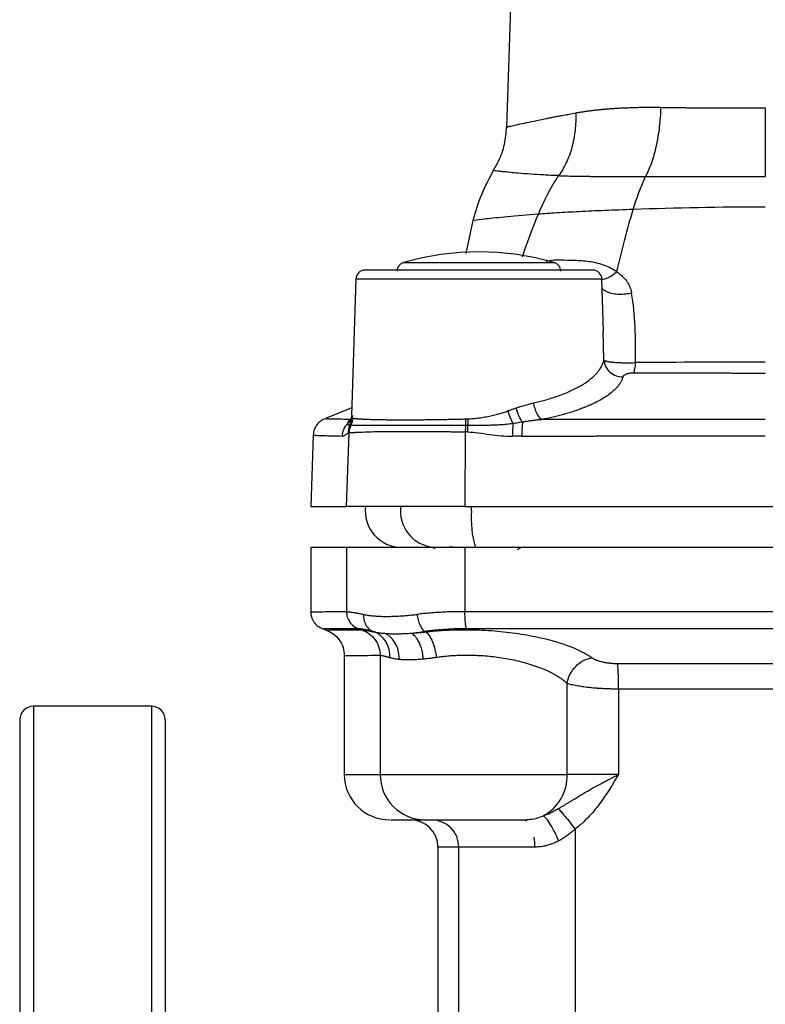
# Model space of a CAD drawing. Header units: millimetres. Extents: x 423 to 1697, y -6 to 958.
# Tile 18 of 54: x 762 to 844, y 438 to 546. Entities that reach past the tile are written whole.
import ezdxf

# ---------------------------------------------------------------- set-up
doc = ezdxf.new("R2010")
doc.units = ezdxf.units.MM

msp = doc.modelspace()

# ---------------------------------------------------------------- linework, layer by layer
at = {"color": 7, "linetype": 'Continuous', "lineweight": 25}
for p, q in [((817.4, 575.5), (815.96, 534.21)), ((812.27, 523.92), (811.5, 520.3)), ((799.41, 517.49), (798.94, 502.48)), ((826.65, 511.76), (826.47, 517.49)), ((826.69, 508.56), (826.62, 511.76)), ((798.96, 503.29), (796.06, 502.12)), ((811.44, 500.67), (811.41, 492.46)), ((794.71, 500.29), (794.44, 492.46)), ((798.38, 492.46), (798.66, 500.57)), ((794.44, 492.46), (798.38, 492.46)), ((811.41, 492.46), (798.38, 492.46)), ((811.41, 492.46), (877.47, 492.46)), ((794.44, 487.96), (794.44, 480.87)), ((798.38, 487.96), (798.38, 480.88)), ((807.98, 487.97), (807.96, 487.97)), ((808.27, 487.96), (807.96, 487.78)), ((810.08, 487.99), (809.67, 487.96)), ((811.41, 487.96), (811.41, 480.87)), ((795.75, 478.99), (795.91, 478.94)), ((795.91, 478.94), (796.16, 478.85)), ((801.45, 478.64), (801.32, 478.69)), ((807.1, 478.65), (806.99, 478.69)), ((798.13, 476.04), (798.13, 462.96)), ((802.08, 476.04), (802.08, 462.96)), ((822.65, 462.96), (822.65, 472.98)), ((828.31, 472.35), (828.31, 462.96)), ((776.94, 470.46), (763.94, 470.46)), ((802.08, 462.96), (822.65, 462.96)), ((828.31, 462.96), (822.65, 462.96)), ((817.92, 457.96), (818.19, 457.99)), ((817.92, 457.96), (818.13, 457.86)), ((823.51, 456.94), (823.51, 397.87)), ((808.44, 454.96), (808.44, 430.98)), ((819.11, 454.96), (810.73, 454.96)), ((810.73, 422.37), (810.73, 454.96))]:
    msp.add_line(p, q, dxfattribs=at)
at = {"color": 8, "linetype": 'Continuous', "lineweight": 25}
for p, q in [((804.66, 519.3), (821.21, 519.3)), ((799.41, 517.49), (826.47, 517.49)), ((799.03, 502.48), (798.97, 502.24)), ((812.12, 491.96), (812.12, 492.46)), ((763.94, 470.46), (763.94, 285.46)), ((776.94, 470.46), (776.94, 291.76)), ((798.13, 462.96), (802.08, 462.96)), ((810.73, 454.96), (808.44, 454.96))]:
    msp.add_line(p, q, dxfattribs=at)
at = {"color": 7, "linetype": 'Continuous', "lineweight": 25}
for centre, radius, start, end in [((812.94, 490.46), 30, 73.9866, 106.0134), ((804.94, 518.34), 1, 106.0134, 180), ((820.94, 518.34), 1, 0, 73.9866), ((800.41, 517.46), 1, 90, 178.2), ((825.47, 517.46), 1, 1.8, 90), ((804.44, 491.96), 4, 172.8192, 270), ((822.83, 491.1), 10.74, 175.4123, 196.899), ((763.94, 468.96), 1.5, 90, 180), ((776.94, 468.96), 1.5, 0, 90), ((803.13, 462.96), 5, 180, 270), ((807.05, 462.93), 4.97, 179.6345, 269.6298), ((817.59, 462.83), 5.06, 298.6669, 1.5222), ((805.44, 454.96), 3, 0, 90), ((807.74, 454.97), 2.99, 359.7805, 89.7788)]:
    msp.add_arc(centre, radius, start, end, dxfattribs=at)
at = {"color": 8, "linetype": 'Continuous', "lineweight": 25}
msp.add_arc((808.29, 491.95), 3.99, 172.5974, 265.2716, dxfattribs=at)
for points, knots in [([(815.96, 534.21), (815.96, 534.21), (815.97, 534.21), (815.98, 534.22), (816.01, 534.22), (816.04, 534.23), (816.09, 534.24), (816.14, 534.25), (816.21, 534.27), (816.28, 534.28), (816.37, 534.3), (816.59, 534.35), (817.04, 534.45), (817.89, 534.64), (818.99, 534.87), (819.98, 535.07), (820.75, 535.23), (821.19, 535.32), (821.69, 535.42), (822.26, 535.52), (822.89, 535.64), (823.35, 535.72), (823.59, 535.77)], [0, 0, 0, 0, 0.025418, 0.050744, 0.075977, 0.101118, 0.126167, 0.151125, 0.175991, 0.200767, 0.225453, 0.250049, 0.372422, 0.500005, 0.621366, 0.749957, 0.783556, 0.820387, 0.860448, 0.903738, 0.950256, 1, 1, 1, 1]), ([(821.71, 528.86), (821.15, 528.88), (820.04, 528.93), (818.55, 529.03), (817.33, 529.12), (816.37, 529.21), (815.67, 529.28), (815.15, 529.34), (814.78, 529.39), (814.61, 529.41), (814.49, 529.42), (814.54, 529.42), (814.54, 529.42)], [0, 0, 0, 0, 0.124984, 0.250006, 0.394252, 0.499984, 0.607986, 0.711889, 0.811784, 0.907779, 0.999992, 1, 1, 1, 1]), ([(819.48, 524.62), (818.28, 524.52), (815.85, 524.32), (813.58, 524.08), (812.34, 523.93), (812.4, 523.93), (812.42, 523.94)], [0, 0, 0, 0, 0.274695, 0.554618, 0.837648, 1, 1, 1, 1]), ([(817.73, 519.94), (817.82, 520.2), (818.37, 521.83), (818.98, 523.35), (819.48, 524.62)], [0, 0, 0, 0, 0.1599785, 1, 1, 1, 1]), ([(828.1, 518.29), (827.63, 518.56), (826.92, 518.99), (825.85, 519.26), (824.77, 519.44), (823.45, 519.54), (821.93, 519.54), (820.91, 519.57), (820.39, 519.41), (820.33, 519.4)], [0, 0, 0, 0, 0.194648, 0.298261, 0.389703, 0.584711, 0.779733, 0.974752, 1, 1, 1, 1]), ([(826.47, 517.45), (826.57, 517.46), (826.81, 517.49), (827.37, 517.71), (827.81, 518.06), (828.1, 518.29)], [0, 0, 0, 0, 0.195692, 0.471721, 1, 1, 1, 1]), ([(829.74, 515.94), (829.53, 515.89), (829.08, 515.8), (828.38, 515.77), (827.68, 515.84), (827.07, 516.04), (826.66, 516.25), (826.53, 516.42), (826.5, 516.45)], [0, 0, 0, 0, 0.166615, 0.348629, 0.542581, 0.743104, 0.943628, 1, 1, 1, 1]), ([(798.81, 502.03), (798.15, 502.04), (796.83, 502.06), (795.99, 502.08), (796.06, 502.08), (796.08, 502.08)], [0, 0, 0, 0, 0.400162, 0.800375, 1, 1, 1, 1]), ([(798.54, 501.59), (798.64, 501.68), (798.77, 501.81), (798.86, 501.97), (798.89, 502.02)], [0, 0, 0, 0, 0.695462, 1, 1, 1, 1]), ([(794.73, 500.29), (794.73, 500.29), (794.72, 500.29), (794.9, 500.29), (795.31, 500.27), (795.93, 500.25), (796.75, 500.23), (797.51, 500.21), (797.91, 500.2)], [0, 0, 0, 0, 0.08007, 0.260333, 0.450245, 0.61983, 0.800973, 1, 1, 1, 1]), ([(794.46, 480.87), (794.46, 480.87), (794.46, 480.87), (794.74, 480.87), (795.42, 480.87), (796.56, 480.88), (797.76, 480.88), (798.38, 480.88)], [0, 0, 0, 0, 0.098153, 0.29358, 0.50903, 0.744504, 1, 1, 1, 1]), ([(799.69, 478.99), (798.78, 478.99), (796.95, 478.99), (795.81, 478.99), (795.89, 478.99), (795.92, 478.99)], [0, 0, 0, 0, 0.3999917, 0.7999992, 1, 1, 1, 1]), ([(796.16, 478.85), (796.16, 478.85), (796.16, 478.85), (796.46, 478.86), (797.16, 478.86), (798.31, 478.86), (799.49, 478.86), (800.1, 478.86)], [0, 0, 0, 0, 0.101902, 0.301532, 0.51774, 0.750554, 1, 1, 1, 1]), ([(802.08, 476.04), (801.16, 476.03), (799.32, 476.03), (798.17, 476.03), (798.26, 476.03), (798.29, 476.03)], [0, 0, 0, 0, 0.4003879, 0.8005795, 1, 1, 1, 1]), ([(818.19, 457.99), (818.45, 458.01), (819.07, 458.04), (819.67, 458.26), (820.01, 458.39)], [0, 0, 0, 0, 0.429218, 1, 1, 1, 1])]:
    msp.add_open_spline(points, degree=3, knots=knots, dxfattribs=at)
at = {"color": 7, "linetype": 'Continuous', "lineweight": 25}
for points, knots in [([(823.59, 535.77), (823.61, 535.14), (823.59, 534.49), (823.45, 533.23), (823.33, 532.6), (823.01, 531.4), (822.8, 530.83), (822.31, 529.78), (822.02, 529.29), (821.71, 528.86)], [0, 0, 0, 0, 0.25, 0.25, 0.5, 0.5, 0.75, 0.75, 1, 1, 1, 1]), ([(823.59, 535.77), (823.7, 535.79), (823.94, 535.83), (824.3, 535.89), (824.67, 535.94), (825.05, 535.99), (825.44, 536.04), (825.83, 536.09), (826.23, 536.13), (826.64, 536.17), (827.06, 536.21), (827.49, 536.24), (828.04, 536.28), (828.72, 536.32), (829.53, 536.35), (830.37, 536.38), (831.21, 536.39), (832.06, 536.39), (832.64, 536.38), (832.93, 536.38)], [0, 0, 0, 0, 0.044755, 0.089657, 0.134708, 0.179909, 0.225263, 0.270771, 0.316436, 0.36226, 0.408244, 0.454391, 0.500702, 0.584814, 0.668553, 0.75193, 0.834955, 0.917641, 1, 1, 1, 1]), ([(832.93, 536.38), (832.91, 535.67), (832.86, 534.94), (832.7, 533.5), (832.58, 532.79), (832.29, 531.45), (832.11, 530.83), (831.71, 529.69), (831.49, 529.19), (831.25, 528.76)], [0, 0, 0, 0, 0.25, 0.25, 0.5, 0.5, 0.75, 0.75, 1, 1, 1, 1]), ([(832.93, 536.38), (833.09, 536.38), (833.4, 536.37), (833.88, 536.37), (834.35, 536.36), (834.82, 536.35), (835.3, 536.35), (835.77, 536.34), (836.24, 536.34), (836.7, 536.33), (837.17, 536.33), (837.63, 536.33), (838.09, 536.32), (838.63, 536.32), (839.25, 536.32), (839.98, 536.31), (840.77, 536.31), (841.61, 536.31), (842.51, 536.31), (843.45, 536.31), (844.1, 536.31), (844.44, 536.31)], [0, 0, 0, 0, 0.043662, 0.086957, 0.129884, 0.172445, 0.214638, 0.256464, 0.297923, 0.339015, 0.37974, 0.420097, 0.460087, 0.499711, 0.558246, 0.621094, 0.688252, 0.759722, 0.835504, 0.915596, 1, 1, 1, 1]), ([(844.44, 536.31), (844.44, 535.6), (844.44, 534.88), (844.44, 533.47), (844.44, 532.77), (844.44, 531.45), (844.44, 530.83), (844.44, 529.7), (844.44, 529.2), (844.44, 528.76)], [0, 0, 0, 0, 0.25, 0.25, 0.5, 0.5, 0.75, 0.75, 1, 1, 1, 1]), ([(815.96, 534.21), (815.9, 533.57), (815.78, 532.28), (815.25, 530.65), (814.7, 529.77), (814.5, 529.44)], [0, 0, 0, 0, 0.382609, 0.772636, 1, 1, 1, 1]), ([(814.56, 529.45), (814.08, 528.57), (813.11, 526.81), (812.55, 524.88), (812.27, 523.92)], [0, 0, 0, 0, 0.50001, 1, 1, 1, 1]), ([(821.71, 528.86), (821.8, 528.85), (821.99, 528.85), (822.29, 528.84), (822.6, 528.83), (822.94, 528.82), (823.3, 528.81), (823.68, 528.8), (824.09, 528.8), (824.52, 528.79), (824.98, 528.79), (825.46, 528.78), (826, 528.78), (826.6, 528.77), (827.27, 528.77), (827.98, 528.77), (828.74, 528.76), (829.53, 528.76), (830.37, 528.76), (830.96, 528.76), (831.25, 528.76)], [0, 0, 0, 0, 0.037519, 0.076615, 0.117294, 0.15956, 0.203419, 0.248872, 0.295922, 0.344565, 0.394799, 0.446616, 0.500006, 0.564233, 0.630929, 0.700061, 0.771589, 0.845462, 0.921623, 1, 1, 1, 1]), ([(831.25, 528.76), (831.43, 528.76), (831.78, 528.76), (832.31, 528.76), (832.84, 528.76), (833.36, 528.76), (833.87, 528.76), (834.38, 528.76), (834.88, 528.76), (835.37, 528.76), (835.85, 528.76), (836.33, 528.76), (836.79, 528.76), (837.25, 528.76), (837.94, 528.76), (838.86, 528.76), (840, 528.76), (841.13, 528.76), (842.25, 528.76), (843.35, 528.76), (844.08, 528.76), (844.44, 528.76)], [0, 0, 0, 0, 0.042863, 0.085, 0.12641, 0.16709, 0.207038, 0.246252, 0.28473, 0.322471, 0.359472, 0.395732, 0.431249, 0.466021, 0.500048, 0.58685, 0.672277, 0.756315, 0.838953, 0.920184, 1, 1, 1, 1]), ([(812.94, 518.46), (809.61, 518.46), (806.43, 518.46), (801.73, 518.46), (800.41, 518.46), (800.41, 518.46)], [0, 0, 0, 0, 0.5, 0.5, 1, 1, 1, 1]), ([(825.47, 518.46), (825.47, 518.46), (824.15, 518.46), (819.45, 518.46), (816.26, 518.46), (812.94, 518.46)], [0, 0, 0, 0, 0.5, 0.5, 1, 1, 1, 1]), ([(828.1, 518.29), (828.16, 518.24), (828.29, 518.16), (828.47, 518.02), (828.65, 517.86), (828.83, 517.68), (829, 517.49), (829.14, 517.32), (829.25, 517.16), (829.34, 517.01), (829.45, 516.82), (829.56, 516.58), (829.67, 516.28), (829.72, 516.06), (829.74, 515.94)], [0, 0, 0, 0, 0.0742351, 0.1520721, 0.2335295, 0.3186345, 0.4074316, 0.4999601, 0.5439179, 0.6034043, 0.6785491, 0.7695406, 0.876596, 1, 1, 1, 1]), ([(830.15, 508.29), (830.17, 509.63), (830.17, 510.95), (830.06, 513.51), (829.95, 514.75), (829.74, 515.94)], [0, 0, 0, 0, 0.5, 0.5, 1, 1, 1, 1]), ([(818.93, 503.85), (819.04, 503.87), (819.25, 503.92), (819.57, 504), (819.89, 504.08), (820.2, 504.16), (820.51, 504.25), (820.82, 504.34), (821.12, 504.44), (821.42, 504.54), (821.71, 504.64), (822.35, 504.87), (823.3, 505.28), (824.38, 505.86), (825.3, 506.51), (825.86, 507.05), (826.23, 507.52), (826.43, 507.84), (826.57, 508.15), (826.65, 508.37), (826.68, 508.51), (826.69, 508.56)], [0, 0, 0, 0, 0.0241, 0.048398, 0.072895, 0.097593, 0.122493, 0.147596, 0.172904, 0.198418, 0.224139, 0.250068, 0.370616, 0.500001, 0.615839, 0.749955, 0.803891, 0.874971, 0.928501, 0.970173, 1, 1, 1, 1]), ([(826.69, 508.56), (826.71, 508.34), (826.76, 508.1), (826.98, 507.64), (827.15, 507.42), (827.55, 507.07), (827.8, 506.93), (828.29, 506.76), (828.55, 506.72), (828.78, 506.73)], [0, 0, 0, 0, 0.25, 0.25, 0.5, 0.5, 0.75, 0.75, 1, 1, 1, 1]), ([(826.69, 508.56), (826.7, 508.55), (826.71, 508.54), (826.75, 508.52), (826.79, 508.5), (826.84, 508.48), (826.9, 508.46), (826.97, 508.44), (827.04, 508.43), (827.12, 508.41), (827.21, 508.39), (827.3, 508.38), (827.4, 508.37), (827.5, 508.35), (827.6, 508.34), (827.71, 508.33), (827.95, 508.31), (828.34, 508.28), (828.83, 508.27), (829.23, 508.27), (829.54, 508.27), (829.85, 508.27), (830.05, 508.28), (830.15, 508.29)], [0, 0, 0, 0, 0.037724, 0.074794, 0.111222, 0.147016, 0.18218, 0.216721, 0.250647, 0.283961, 0.316666, 0.34876, 0.380251, 0.411144, 0.441447, 0.471154, 0.500255, 0.631716, 0.749929, 0.814869, 0.878206, 0.939921, 1, 1, 1, 1]), ([(830.15, 508.29), (830.13, 508.01), (830.1, 507.77), (830.02, 507.39), (829.98, 507.25), (829.94, 507.17)], [0, 0, 0, 0, 0.5, 0.5, 1, 1, 1, 1]), ([(828.78, 506.73), (828.79, 506.74), (828.79, 506.77), (828.82, 506.8), (828.84, 506.84), (828.89, 506.89), (828.98, 506.95), (829.11, 507.02), (829.27, 507.08), (829.44, 507.12), (829.59, 507.15), (829.7, 507.16), (829.82, 507.17), (829.9, 507.17), (829.94, 507.17)], [0, 0, 0, 0, 0.0639447, 0.1268, 0.1888416, 0.2503508, 0.3773642, 0.4998448, 0.6289278, 0.7496419, 0.812795, 0.8747768, 0.9381675, 1, 1, 1, 1]), ([(829.94, 507.17), (830.26, 507.17), (830.89, 507.17), (831.83, 507.17), (832.77, 507.16), (833.69, 507.16), (834.59, 507.16), (835.49, 507.15), (836.37, 507.15), (837.24, 507.15), (838.09, 507.15), (838.93, 507.15), (839.76, 507.15), (840.57, 507.14), (841.37, 507.14), (842.16, 507.14), (842.93, 507.14), (843.69, 507.14), (844.19, 507.14), (844.44, 507.14)], [0, 0, 0, 0, 0.066594, 0.132205, 0.196834, 0.260486, 0.323164, 0.384869, 0.445605, 0.505373, 0.564176, 0.622015, 0.678891, 0.734806, 0.789761, 0.843758, 0.896796, 0.948876, 1, 1, 1, 1]), ([(828.78, 506.73), (828.77, 506.68), (828.74, 506.59), (828.69, 506.44), (828.62, 506.29), (828.54, 506.14), (828.44, 505.98), (828.33, 505.83), (828.21, 505.66), (828.06, 505.5), (827.9, 505.33), (827.64, 505.09), (827.25, 504.77), (826.7, 504.4), (826.08, 504.04), (825.48, 503.74), (824.93, 503.5), (824.44, 503.3), (823.93, 503.11), (823.41, 502.93), (822.86, 502.75), (822.29, 502.59), (821.7, 502.43), (821.1, 502.28), (820.49, 502.14), (820.06, 502.06), (819.85, 502.01)], [0, 0, 0, 0, 0.025688, 0.052015, 0.078981, 0.106587, 0.134834, 0.163724, 0.193256, 0.223432, 0.254252, 0.285714, 0.358948, 0.430985, 0.501814, 0.571437, 0.615304, 0.658945, 0.702361, 0.745553, 0.788521, 0.831265, 0.873787, 0.91609, 0.958165, 1, 1, 1, 1]), ([(812.94, 502.2), (813.05, 502.21), (813.27, 502.24), (813.59, 502.3), (813.92, 502.36), (814.24, 502.43), (814.64, 502.52), (815.11, 502.64), (815.63, 502.79), (815.97, 502.91), (816.13, 502.97)], [0, 0, 0, 0, 0.099285, 0.19889, 0.298855, 0.399222, 0.500029, 0.671972, 0.838553, 1, 1, 1, 1]), ([(816.13, 502.97), (816.24, 503.01), (816.44, 503.09), (816.75, 503.2), (816.94, 503.26), (817.03, 503.29)], [0, 0, 0, 0, 0.3526568, 0.6859743, 1, 1, 1, 1]), ([(816.73, 501.57), (816.63, 501.74), (816.52, 501.96), (816.31, 502.45), (816.21, 502.72), (816.13, 502.97)], [0, 0, 0, 0, 0.5, 0.5, 1, 1, 1, 1]), ([(817.03, 503.29), (817.13, 503.33), (817.33, 503.4), (817.62, 503.49), (817.9, 503.58), (818.17, 503.65), (818.44, 503.73), (818.69, 503.79), (818.85, 503.83), (818.93, 503.85)], [0, 0, 0, 0, 0.156503, 0.308392, 0.455702, 0.598473, 0.736748, 0.870573, 1, 1, 1, 1]), ([(817.74, 501.74), (817.61, 501.9), (817.48, 502.13), (817.23, 502.68), (817.12, 503), (817.03, 503.29)], [0, 0, 0, 0, 0.5, 0.5, 1, 1, 1, 1]), ([(818.93, 503.85), (818.97, 503.65), (819.01, 503.45), (819.14, 503.06), (819.21, 502.87), (819.38, 502.53), (819.48, 502.38), (819.67, 502.15), (819.76, 502.07), (819.85, 502.01)], [0, 0, 0, 0, 0.25, 0.25, 0.5, 0.5, 0.75, 0.75, 1, 1, 1, 1]), ([(795.96, 502.08), (795.78, 501.99), (795.42, 501.8), (795.01, 501.34), (794.75, 500.78), (794.72, 500.37), (794.71, 500.17)], [0, 0, 0, 0, 0.244165, 0.5, 0.755835, 1, 1, 1, 1]), ([(798.54, 501.59), (798.54, 501.61), (798.55, 501.67), (798.58, 501.74), (798.61, 501.81), (798.65, 501.87), (798.7, 501.93), (798.75, 501.98), (798.79, 502.01), (798.81, 502.03)], [0, 0, 0, 0, 0.156253, 0.30805, 0.455385, 0.598255, 0.736652, 0.87057, 1, 1, 1, 1]), ([(798.93, 502.38), (798.91, 502.23), (798.88, 501.99), (798.89, 502.01), (798.89, 502.03)], [0, 0, 0, 0, 0.587662, 1, 1, 1, 1]), ([(798.97, 502.24), (798.98, 502.24), (798.99, 502.23), (799, 502.22), (799.01, 502.21)], [0, 0, 0, 0, 0.505148, 1, 1, 1, 1]), ([(799.01, 502.21), (799.01, 502.21), (799.03, 502.2), (799.05, 502.2), (799.06, 502.19)], [0, 0, 0, 0, 0.501157, 1, 1, 1, 1]), ([(799.06, 502.19), (799.08, 502.19), (799.11, 502.18), (799.18, 502.17), (799.25, 502.15), (799.34, 502.14), (799.43, 502.13), (799.54, 502.12), (799.66, 502.11), (799.79, 502.1), (799.93, 502.09), (800.09, 502.08), (800.26, 502.07), (800.55, 502.06), (800.99, 502.04), (801.65, 502.02), (802.38, 502.01), (803.08, 502), (803.72, 501.99), (804.28, 501.99), (804.87, 501.99), (805.47, 501.99), (806.09, 502), (806.73, 502), (807.38, 502.01), (808.04, 502.02), (808.72, 502.03), (809.4, 502.04), (810.08, 502.05), (810.78, 502.07), (811.24, 502.08), (811.47, 502.08)], [0, 0, 0, 0, 0.019545, 0.039322, 0.059332, 0.079574, 0.100048, 0.120755, 0.141695, 0.162867, 0.184272, 0.20591, 0.22778, 0.249883, 0.312629, 0.375196, 0.437587, 0.4998, 0.539188, 0.578424, 0.617508, 0.65644, 0.69522, 0.733848, 0.772324, 0.810649, 0.848822, 0.886844, 0.924714, 0.962432, 1, 1, 1, 1]), ([(811.7, 502.09), (811.81, 502.1), (812.01, 502.1), (812.32, 502.13), (812.63, 502.16), (812.83, 502.18), (812.94, 502.2)], [0, 0, 0, 0, 0.245984, 0.494557, 0.745853, 1, 1, 1, 1]), ([(817.74, 501.74), (817.57, 501.71), (817.24, 501.66), (816.9, 501.6), (816.73, 501.57)], [0, 0, 0, 0, 0.493657, 1, 1, 1, 1]), ([(817.74, 501.74), (817.71, 501.56), (817.69, 501.31), (817.67, 500.77), (817.66, 500.47), (817.66, 500.18)], [0, 0, 0, 0, 0.5, 0.5, 1, 1, 1, 1]), ([(819.85, 502.01), (819.71, 502), (819.43, 501.97), (819.01, 501.92), (818.59, 501.86), (818.16, 501.8), (817.88, 501.76), (817.74, 501.74)], [0, 0, 0, 0, 0.199963, 0.399991, 0.600031, 0.800044, 1, 1, 1, 1]), ([(797.91, 500.2), (797.92, 500.44), (797.98, 500.7), (798.19, 501.18), (798.35, 501.41), (798.54, 501.59)], [0, 0, 0, 0, 0.5, 0.5, 1, 1, 1, 1]), ([(798.74, 501.38), (798.72, 501.38), (798.69, 501.38), (798.64, 501.39), (798.61, 501.4), (798.58, 501.42), (798.56, 501.44), (798.55, 501.48), (798.54, 501.52), (798.54, 501.57), (798.54, 501.59)], [0, 0, 0, 0, 0.122457, 0.246073, 0.370562, 0.495705, 0.621381, 0.747458, 0.873748, 1, 1, 1, 1]), ([(798.66, 500.57), (798.68, 500.57), (798.72, 500.58), (798.79, 500.58), (798.87, 500.59), (798.96, 500.59), (799.06, 500.6), (799.16, 500.6), (799.26, 500.61), (799.38, 500.61), (799.49, 500.62), (799.62, 500.63), (799.75, 500.63), (799.88, 500.64), (800.01, 500.64), (800.48, 500.66), (801.38, 500.69), (802.97, 500.71), (804.8, 500.72), (806.36, 500.72), (807.48, 500.71), (808.09, 500.71), (808.72, 500.7), (809.37, 500.69), (810.04, 500.68), (810.74, 500.68), (811.21, 500.67), (811.44, 500.67)], [0, 0, 0, 0, 0.019741, 0.039194, 0.058358, 0.077233, 0.095818, 0.114114, 0.132121, 0.14984, 0.167272, 0.184416, 0.201274, 0.217847, 0.234133, 0.250135, 0.379156, 0.500003, 0.6249, 0.749872, 0.783662, 0.818095, 0.853174, 0.888903, 0.925284, 0.962319, 1, 1, 1, 1]), ([(798.79, 501.38), (798.78, 501.38), (798.76, 501.38), (798.75, 501.38), (798.74, 501.38)], [0, 0, 0, 0, 0.5002237, 1, 1, 1, 1]), ([(798.86, 501.38), (798.84, 501.38), (798.82, 501.38), (798.8, 501.38), (798.79, 501.38)], [0, 0, 0, 0, 0.500593, 1, 1, 1, 1]), ([(811.47, 501.37), (811.34, 501.37), (811.09, 501.37), (810.72, 501.37), (810.34, 501.36), (809.97, 501.36), (809.61, 501.36), (809.24, 501.36), (808.89, 501.36), (808.53, 501.36), (808.18, 501.36), (807.84, 501.36), (807.5, 501.36), (807.16, 501.36), (806.83, 501.36), (806.51, 501.35), (806.19, 501.35), (805.88, 501.35), (805.57, 501.35), (805.27, 501.35), (804.97, 501.35), (804.68, 501.35), (804.4, 501.35), (804.13, 501.35), (803.86, 501.35), (803.59, 501.35), (803.34, 501.35), (803.03, 501.35), (802.68, 501.35), (802.29, 501.35), (801.9, 501.35), (801.52, 501.35), (801.16, 501.35), (800.81, 501.35), (800.47, 501.35), (800.16, 501.35), (799.87, 501.35), (799.6, 501.36), (799.36, 501.36), (799.15, 501.36), (798.98, 501.37), (798.9, 501.37), (798.86, 501.38)], [0, 0, 0, 0, 0.020254, 0.040432, 0.060534, 0.080555, 0.100495, 0.120352, 0.140126, 0.159819, 0.179429, 0.198959, 0.218407, 0.237774, 0.257059, 0.276261, 0.295381, 0.314417, 0.333371, 0.352241, 0.371028, 0.389731, 0.408351, 0.426888, 0.445342, 0.463711, 0.481997, 0.500198, 0.530211, 0.561102, 0.592872, 0.62552, 0.659044, 0.693445, 0.728721, 0.764871, 0.801892, 0.839781, 0.878537, 0.918163, 0.958656, 1, 1, 1, 1]), ([(811.67, 500.66), (812.48, 500.62), (813.29, 500.49), (814.95, 500.27), (815.8, 500.18), (816.67, 500.18)], [0, 0, 0, 0, 0.5, 0.5, 1, 1, 1, 1]), ([(816.73, 501.57), (816.63, 501.56), (816.42, 501.53), (816.11, 501.49), (815.8, 501.46), (815.38, 501.43), (814.85, 501.4), (814.21, 501.38), (813.58, 501.37), (812.94, 501.37), (812.33, 501.37), (811.91, 501.37), (811.72, 501.37)], [0, 0, 0, 0, 0.061733, 0.124014, 0.186781, 0.249978, 0.37476, 0.500013, 0.634204, 0.749917, 0.880888, 1, 1, 1, 1]), ([(816.67, 500.18), (816.67, 500.43), (816.68, 500.7), (816.7, 501.18), (816.71, 501.4), (816.73, 501.57)], [0, 0, 0, 0, 0.5, 0.5, 1, 1, 1, 1]), ([(797.91, 500.2), (797.93, 500.2), (797.96, 500.2), (798.01, 500.21), (798.05, 500.22), (798.09, 500.24), (798.13, 500.27), (798.17, 500.29), (798.24, 500.33), (798.32, 500.39), (798.42, 500.46), (798.49, 500.51), (798.53, 500.53)], [0, 0, 0, 0, 0.08098, 0.158732, 0.233294, 0.304696, 0.37296, 0.438107, 0.500164, 0.67586, 0.842288, 1, 1, 1, 1]), ([(817.66, 500.18), (818.23, 500.18), (819.35, 500.19), (821.02, 500.19), (822.68, 500.2), (824.33, 500.2), (825.96, 500.21), (827.58, 500.21), (829.18, 500.21), (830.77, 500.22), (832.35, 500.22), (833.91, 500.22), (835.46, 500.22), (836.99, 500.23), (838.51, 500.23), (840.01, 500.23), (841.5, 500.23), (842.97, 500.23), (843.95, 500.23), (844.44, 500.23)], [0, 0, 0, 0, 0.063218, 0.125887, 0.188007, 0.249578, 0.310599, 0.371071, 0.430992, 0.490365, 0.549187, 0.607461, 0.665186, 0.722361, 0.778988, 0.835065, 0.890593, 0.945572, 1, 1, 1, 1]), ([(794.6, 487.96), (794.57, 487.96), (794.48, 487.96), (795.63, 487.96), (797.46, 487.96), (798.38, 487.96)], [0, 0, 0, 0, 0.2, 0.6, 1, 1, 1, 1]), ([(798.38, 487.96), (798.4, 487.96), (798.44, 487.96), (798.52, 487.96), (798.6, 487.96), (798.7, 487.96), (798.8, 487.96), (799, 487.96), (799.32, 487.96), (799.83, 487.96), (800.43, 487.96), (801.37, 487.96), (802.75, 487.96), (804.37, 487.96), (805.78, 487.96), (806.87, 487.96), (807.99, 487.96), (809, 487.96), (809.89, 487.96), (810.64, 487.96), (811.15, 487.96), (811.41, 487.96)], [0, 0, 0, 0, 0.019902, 0.039779, 0.059645, 0.079512, 0.099393, 0.119302, 0.181324, 0.243371, 0.3071, 0.370855, 0.500005, 0.629154, 0.692883, 0.756638, 0.81866, 0.880707, 0.920483, 0.960213, 1, 1, 1, 1]), ([(807.96, 487.97), (807.99, 487.98), (808.04, 487.98), (808.2, 487.98), (808.3, 487.98), (808.55, 487.98), (808.7, 487.98), (809.03, 487.99), (809.23, 487.99), (809.64, 487.99), (809.87, 487.99), (810.34, 487.99), (810.6, 487.99), (811.13, 487.99), (811.4, 487.99), (811.97, 487.98), (812.26, 487.98), (812.55, 487.98)], [0, 0, 0, 0, 0.125, 0.125, 0.25, 0.25, 0.375, 0.375, 0.5, 0.5, 0.625, 0.625, 0.75, 0.75, 0.875, 0.875, 1, 1, 1, 1]), ([(811.41, 487.96), (811.98, 487.96), (813.14, 487.96), (814.87, 487.96), (816.61, 487.96), (818.34, 487.96), (820.08, 487.96), (821.81, 487.96), (823.55, 487.96), (825.29, 487.96), (827.02, 487.96), (828.76, 487.96), (830.5, 487.96), (832.24, 487.96), (833.98, 487.96), (835.72, 487.96), (837.46, 487.96), (839.21, 487.96), (840.95, 487.96), (842.69, 487.96), (844.96, 487.96), (847.75, 487.96), (851.06, 487.96), (854.37, 487.96), (857.68, 487.96), (860.98, 487.96), (864.29, 487.96), (867.58, 487.96), (870.88, 487.96), (874.18, 487.96), (876.37, 487.96), (877.47, 487.96)], [0, 0, 0, 0, 0.026342, 0.052675, 0.079, 0.105319, 0.131632, 0.15794, 0.184245, 0.210548, 0.236848, 0.263149, 0.28945, 0.315752, 0.342057, 0.368366, 0.394679, 0.420999, 0.447325, 0.473658, 0.500001, 0.550043, 0.600056, 0.650049, 0.700027, 0.749998, 0.79997, 0.849949, 0.899942, 0.949957, 1, 1, 1, 1]), ([(817.17, 487.71), (817.25, 487.76), (817.4, 487.84), (817.54, 487.93), (817.6, 487.96)], [0, 0, 0, 0, 0.575372, 1, 1, 1, 1]), ([(794.44, 480.88), (794.45, 480.68), (794.49, 480.27), (794.78, 479.71), (795.21, 479.24), (795.58, 479.07), (795.77, 478.99)], [0, 0, 0, 0, 0.243989, 0.5, 0.756011, 1, 1, 1, 1]), ([(798.38, 480.88), (798.4, 480.88), (798.44, 480.88), (798.52, 480.87), (798.61, 480.86), (798.71, 480.85), (798.82, 480.84), (798.94, 480.82), (799.06, 480.8), (799.2, 480.78), (799.35, 480.75), (799.51, 480.73), (799.68, 480.69), (799.86, 480.66), (800.05, 480.62), (800.18, 480.59), (800.25, 480.58)], [0, 0, 0, 0, 0.070597, 0.141305, 0.212128, 0.283071, 0.354138, 0.425333, 0.49666, 0.568124, 0.639728, 0.711477, 0.783374, 0.855425, 0.927632, 1, 1, 1, 1]), ([(798.38, 480.88), (798.38, 480.68), (798.41, 480.48), (798.53, 480.09), (798.62, 479.89), (798.86, 479.55), (799.01, 479.4), (799.34, 479.15), (799.52, 479.06), (799.69, 478.99)], [0, 0, 0, 0, 0.25, 0.25, 0.5, 0.5, 0.75, 0.75, 1, 1, 1, 1]), ([(800.25, 480.58), (800.24, 480.38), (800.25, 480.18), (800.34, 479.78), (800.41, 479.58), (800.61, 479.24), (800.73, 479.09), (801.01, 478.84), (801.16, 478.75), (801.32, 478.69)], [0, 0, 0, 0, 0.25, 0.25, 0.5, 0.5, 0.75, 0.75, 1, 1, 1, 1]), ([(800.25, 480.58), (800.31, 480.56), (800.44, 480.54), (800.64, 480.5), (800.85, 480.47), (801.07, 480.44), (801.3, 480.42), (801.53, 480.4), (801.77, 480.38), (802.02, 480.37), (802.27, 480.36), (802.53, 480.35), (802.88, 480.35), (803.31, 480.36), (803.84, 480.38), (804.39, 480.41), (804.96, 480.45), (805.54, 480.51), (805.94, 480.55), (806.14, 480.58)], [0, 0, 0, 0, 0.045411, 0.090818, 0.136224, 0.181636, 0.227056, 0.27249, 0.317942, 0.363416, 0.408917, 0.454449, 0.500017, 0.583395, 0.666718, 0.750012, 0.833306, 0.916627, 1, 1, 1, 1]), ([(811.41, 480.87), (811.28, 480.87), (811.02, 480.87), (810.63, 480.87), (810.25, 480.86), (809.86, 480.85), (809.48, 480.84), (809.09, 480.82), (808.72, 480.8), (808.34, 480.78), (807.96, 480.75), (807.59, 480.72), (807.22, 480.69), (806.86, 480.66), (806.5, 480.62), (806.26, 480.59), (806.14, 480.58)], [0, 0, 0, 0, 0.070397, 0.14097, 0.211709, 0.282606, 0.353652, 0.424847, 0.496193, 0.567694, 0.639352, 0.71117, 0.78315, 0.855287, 0.927573, 1, 1, 1, 1]), ([(806.14, 480.58), (806.17, 480.38), (806.2, 480.18), (806.3, 479.78), (806.37, 479.59), (806.53, 479.24), (806.62, 479.09), (806.8, 478.85), (806.9, 478.75), (806.99, 478.69)], [0, 0, 0, 0, 0.25, 0.25, 0.5, 0.5, 0.75, 0.75, 1, 1, 1, 1]), ([(811.57, 478.99), (811.54, 479.05), (811.52, 479.15), (811.48, 479.39), (811.47, 479.55), (811.44, 479.89), (811.43, 480.09), (811.41, 480.48), (811.41, 480.68), (811.41, 480.87)], [0, 0, 0, 0, 0.25, 0.25, 0.5, 0.5, 0.75, 0.75, 1, 1, 1, 1]), ([(877.47, 480.87), (876.92, 480.87), (875.83, 480.87), (874.18, 480.87), (872.54, 480.87), (870.89, 480.87), (869.25, 480.87), (867.6, 480.87), (865.95, 480.87), (864.3, 480.87), (862.65, 480.87), (861, 480.87), (859.35, 480.87), (857.69, 480.87), (856.04, 480.87), (854.39, 480.87), (852.73, 480.87), (851.08, 480.87), (849.42, 480.87), (847.77, 480.87), (846.11, 480.87), (844.46, 480.87), (842.8, 480.87), (841.15, 480.87), (839.49, 480.87), (837.84, 480.87), (836.18, 480.87), (834.53, 480.87), (832.87, 480.87), (831.22, 480.87), (829.56, 480.87), (827.91, 480.87), (826.25, 480.87), (824.6, 480.87), (822.95, 480.87), (821.3, 480.87), (819.65, 480.87), (818, 480.87), (816.35, 480.87), (814.7, 480.87), (813.05, 480.87), (811.96, 480.87), (811.41, 480.87)], [0, 0, 0, 0, 0.024967, 0.049937, 0.074909, 0.099884, 0.124861, 0.14984, 0.174821, 0.199804, 0.224789, 0.249775, 0.274763, 0.299752, 0.324742, 0.349734, 0.374726, 0.39972, 0.424714, 0.44971, 0.474707, 0.499706, 0.524706, 0.549708, 0.574711, 0.599716, 0.624723, 0.649731, 0.674741, 0.699754, 0.724768, 0.749783, 0.7748, 0.799819, 0.824839, 0.84986, 0.874881, 0.899904, 0.924927, 0.949951, 0.974975, 1, 1, 1, 1]), ([(801.32, 478.69), (801.26, 478.71), (801.15, 478.73), (800.98, 478.77), (800.83, 478.81), (800.68, 478.84), (800.54, 478.87), (800.41, 478.89), (800.29, 478.92), (800.18, 478.94), (800.08, 478.95), (799.98, 478.97), (799.9, 478.98), (799.82, 478.99), (799.75, 478.99), (799.71, 478.99), (799.69, 478.99)], [0, 0, 0, 0, 0.072435, 0.144656, 0.216676, 0.288509, 0.360168, 0.431669, 0.503026, 0.574257, 0.645378, 0.716408, 0.787364, 0.858268, 0.929139, 1, 1, 1, 1]), ([(811.57, 478.99), (811.45, 478.99), (811.23, 478.99), (810.89, 478.98), (810.55, 478.98), (810.21, 478.97), (809.88, 478.95), (809.55, 478.94), (809.22, 478.92), (808.89, 478.89), (808.57, 478.87), (808.25, 478.84), (807.93, 478.81), (807.61, 478.77), (807.3, 478.73), (807.1, 478.71), (806.99, 478.69)], [0, 0, 0, 0, 0.070961, 0.141911, 0.212873, 0.283867, 0.354915, 0.426037, 0.497254, 0.568584, 0.640048, 0.711662, 0.783447, 0.85542, 0.927598, 1, 1, 1, 1]), ([(877.31, 478.99), (876.77, 478.99), (875.67, 478.99), (874.04, 478.99), (872.4, 478.99), (870.76, 478.99), (869.12, 478.99), (867.47, 478.99), (865.83, 478.99), (864.19, 478.99), (862.54, 478.99), (860.9, 478.99), (859.25, 478.99), (857.61, 478.99), (855.96, 478.99), (854.31, 478.99), (852.67, 478.99), (851.02, 478.99), (849.37, 478.99), (847.73, 478.99), (846.08, 478.99), (844.43, 478.99), (842.78, 478.99), (841.14, 478.99), (839.49, 478.99), (837.84, 478.99), (836.2, 478.99), (834.55, 478.99), (832.9, 478.99), (831.26, 478.99), (829.61, 478.99), (827.97, 478.99), (826.32, 478.99), (824.68, 478.99), (823.04, 478.99), (821.4, 478.99), (819.76, 478.99), (818.12, 478.99), (816.48, 478.99), (814.84, 478.99), (813.2, 478.99), (812.11, 478.99), (811.57, 478.99)], [0, 0, 0, 0, 0.025012, 0.050023, 0.075033, 0.100043, 0.125052, 0.15006, 0.175067, 0.200074, 0.22508, 0.250085, 0.27509, 0.300094, 0.325097, 0.3501, 0.375102, 0.400103, 0.425104, 0.450104, 0.475104, 0.500103, 0.525101, 0.5501, 0.575097, 0.600094, 0.625091, 0.650088, 0.675083, 0.700079, 0.725074, 0.750069, 0.775063, 0.800058, 0.825051, 0.850045, 0.875038, 0.900031, 0.925024, 0.950016, 0.975008, 1, 1, 1, 1]), ([(796.13, 478.86), (796.41, 478.73), (796.97, 478.48), (797.62, 477.79), (798.05, 476.95), (798.11, 476.33), (798.13, 476.03)], [0, 0, 0, 0, 0.2439894, 0.5, 0.7560106, 1, 1, 1, 1]), ([(800.1, 478.86), (800.12, 478.86), (800.16, 478.86), (800.24, 478.86), (800.32, 478.85), (800.41, 478.84), (800.51, 478.83), (800.61, 478.81), (800.73, 478.79), (800.86, 478.76), (800.99, 478.74), (801.14, 478.71), (801.29, 478.67), (801.4, 478.65), (801.45, 478.64)], [0, 0, 0, 0, 0.082852, 0.165726, 0.248644, 0.331627, 0.414694, 0.497866, 0.581159, 0.664591, 0.748176, 0.83193, 0.915867, 1, 1, 1, 1]), ([(800.1, 478.86), (800.37, 478.77), (800.64, 478.63), (801.13, 478.26), (801.35, 478.03), (801.72, 477.51), (801.86, 477.22), (802.04, 476.63), (802.08, 476.32), (802.08, 476.04)], [0, 0, 0, 0, 0.25, 0.25, 0.5, 0.5, 0.75, 0.75, 1, 1, 1, 1]), ([(803.14, 475.81), (803.15, 476.1), (803.13, 476.4), (802.99, 476.99), (802.88, 477.29), (802.57, 477.81), (802.37, 478.04), (801.94, 478.41), (801.69, 478.54), (801.45, 478.64)], [0, 0, 0, 0, 0.25, 0.25, 0.5, 0.5, 0.75, 0.75, 1, 1, 1, 1]), ([(801.45, 478.64), (801.5, 478.63), (801.58, 478.61), (801.72, 478.58), (801.87, 478.56), (802.03, 478.54), (802.19, 478.52), (802.36, 478.5), (802.48, 478.49), (802.54, 478.49)], [0, 0, 0, 0, 0.143001, 0.285831, 0.428564, 0.571274, 0.714035, 0.85692, 1, 1, 1, 1]), ([(802.54, 478.49), (802.61, 478.48), (802.75, 478.47), (802.97, 478.46), (803.19, 478.45), (803.43, 478.44), (803.66, 478.44), (803.91, 478.44), (804.16, 478.44), (804.41, 478.45), (804.67, 478.46), (804.94, 478.47), (805.21, 478.49), (805.39, 478.5), (805.49, 478.51)], [0, 0, 0, 0, 0.083458, 0.166918, 0.25037, 0.333808, 0.417226, 0.500617, 0.583973, 0.667288, 0.750555, 0.833768, 0.916919, 1, 1, 1, 1]), ([(804.17, 475.62), (804.17, 475.66), (804.17, 475.78), (804.16, 475.99), (804.13, 476.27), (804.07, 476.61), (803.95, 477.01), (803.74, 477.44), (803.47, 477.84), (803.16, 478.13), (802.9, 478.32), (802.7, 478.42), (802.58, 478.47), (802.54, 478.49)], [0, 0, 0, 0, 0.036587, 0.090836, 0.163639, 0.255879, 0.368104, 0.50008, 0.655633, 0.782858, 0.881777, 0.953644, 1, 1, 1, 1]), ([(805.49, 478.51), (805.57, 478.52), (805.74, 478.53), (806.01, 478.55), (806.28, 478.57), (806.55, 478.59), (806.82, 478.62), (807.01, 478.64), (807.1, 478.65)], [0, 0, 0, 0, 0.1666797, 0.3332456, 0.4997786, 0.6663602, 0.833073, 1, 1, 1, 1]), ([(806.81, 475.64), (806.81, 475.69), (806.81, 475.8), (806.79, 475.98), (806.76, 476.2), (806.72, 476.45), (806.66, 476.72), (806.55, 477.06), (806.39, 477.46), (806.17, 477.86), (805.94, 478.15), (805.75, 478.34), (805.6, 478.45), (805.52, 478.49), (805.49, 478.51)], [0, 0, 0, 0, 0.0381, 0.085386, 0.142233, 0.208989, 0.28591, 0.364237, 0.500122, 0.655625, 0.782825, 0.881743, 0.953625, 1, 1, 1, 1]), ([(807.1, 478.65), (807.2, 478.66), (807.41, 478.68), (807.72, 478.72), (808.03, 478.75), (808.34, 478.77), (808.66, 478.8), (808.98, 478.82), (809.31, 478.84), (809.96, 478.87), (810.96, 478.89), (812.3, 478.89), (813.65, 478.83), (815.44, 478.71), (817.63, 478.44), (819.65, 478.04), (821.13, 477.66), (822.17, 477.34), (823.12, 476.99), (823.83, 476.68), (824.35, 476.42), (824.72, 476.22), (825.06, 476.02), (825.26, 475.88), (825.37, 475.81)], [0, 0, 0, 0, 0.0156395, 0.0312713, 0.0468987, 0.062525, 0.0781537, 0.0937881, 0.1094315, 0.1250874, 0.1877258, 0.2501466, 0.3125176, 0.3751708, 0.5000195, 0.6248558, 0.6874167, 0.7498946, 0.8125783, 0.8749265, 0.9064907, 0.9378063, 0.9689511, 1, 1, 1, 1]), ([(807.1, 478.65), (807.23, 478.56), (807.36, 478.42), (807.61, 478.05), (807.73, 477.82), (807.94, 477.3), (808.03, 477.01), (808.17, 476.41), (808.22, 476.11), (808.25, 475.82)], [0, 0, 0, 0, 0.25, 0.25, 0.5, 0.5, 0.75, 0.75, 1, 1, 1, 1]), ([(803.14, 475.81), (803.09, 475.82), (803, 475.85), (802.87, 475.88), (802.75, 475.92), (802.63, 475.94), (802.53, 475.97), (802.43, 475.99), (802.34, 476.01), (802.26, 476.02), (802.19, 476.03), (802.13, 476.03), (802.1, 476.04), (802.08, 476.04)], [0, 0, 0, 0, 0.091988, 0.183721, 0.275213, 0.366477, 0.457524, 0.548368, 0.639023, 0.7295, 0.819813, 0.909975, 1, 1, 1, 1]), ([(804.17, 475.62), (804.1, 475.62), (803.98, 475.64), (803.8, 475.66), (803.62, 475.69), (803.46, 475.73), (803.29, 475.77), (803.19, 475.79), (803.14, 475.81)], [0, 0, 0, 0, 0.160708, 0.323771, 0.489212, 0.65705, 0.827307, 1, 1, 1, 1]), ([(808.25, 475.82), (808.16, 475.81), (807.99, 475.78), (807.74, 475.75), (807.5, 475.72), (807.27, 475.69), (807.04, 475.67), (806.89, 475.65), (806.81, 475.64)], [0, 0, 0, 0, 0.171958, 0.341781, 0.509482, 0.675076, 0.838577, 1, 1, 1, 1]), ([(822.65, 472.98), (822.59, 473.03), (822.49, 473.12), (822.32, 473.25), (822.14, 473.38), (821.96, 473.51), (821.78, 473.63), (821.59, 473.75), (821.39, 473.87), (821.19, 473.98), (820.99, 474.09), (820.79, 474.2), (820.58, 474.3), (820.37, 474.4), (819.7, 474.69), (818.5, 475.12), (816.66, 475.58), (814.8, 475.89), (813.35, 476.01), (812.34, 476.05), (811.73, 476.06), (811.14, 476.06), (810.54, 476.04), (809.95, 476.01), (809.37, 475.96), (808.8, 475.9), (808.43, 475.85), (808.25, 475.82)], [0, 0, 0, 0, 0.021011, 0.041725, 0.062142, 0.082264, 0.102091, 0.121623, 0.140861, 0.159806, 0.178459, 0.19682, 0.21489, 0.23267, 0.250162, 0.378584, 0.499922, 0.609775, 0.71728, 0.752329, 0.787422, 0.822579, 0.85782, 0.893163, 0.928629, 0.964235, 1, 1, 1, 1]), ([(822.65, 472.98), (822.69, 473.29), (822.79, 473.63), (823.11, 474.27), (823.33, 474.59), (823.84, 475.12), (824.14, 475.35), (824.76, 475.67), (825.07, 475.76), (825.37, 475.81)], [0, 0, 0, 0, 0.25, 0.25, 0.5, 0.5, 0.75, 0.75, 1, 1, 1, 1]), ([(825.37, 475.81), (825.39, 475.79), (825.45, 475.75), (825.54, 475.7), (825.63, 475.65), (825.74, 475.6), (825.91, 475.53), (826.16, 475.44), (826.52, 475.35), (826.9, 475.27), (827.27, 475.22), (827.61, 475.19), (827.9, 475.18), (828.09, 475.18), (828.19, 475.17)], [0, 0, 0, 0, 0.050356, 0.100401, 0.15028, 0.200136, 0.250111, 0.375964, 0.499996, 0.624958, 0.749915, 0.834173, 0.917181, 1, 1, 1, 1]), ([(806.81, 475.64), (806.73, 475.64), (806.56, 475.62), (806.32, 475.6), (806.07, 475.59), (805.84, 475.58), (805.61, 475.57), (805.38, 475.56), (805.16, 475.56), (804.95, 475.57), (804.74, 475.57), (804.54, 475.58), (804.35, 475.6), (804.23, 475.61), (804.17, 475.62)], [0, 0, 0, 0, 0.083743, 0.1673723, 0.2508994, 0.3343362, 0.4176945, 0.500986, 0.5842227, 0.6674164, 0.7505791, 0.8337227, 0.916859, 1, 1, 1, 1]), ([(828.19, 475.17), (828.73, 475.17), (829.81, 475.17), (831.43, 475.17), (833.06, 475.17), (834.68, 475.17), (836.31, 475.17), (837.93, 475.17), (839.56, 475.17), (841.19, 475.17), (842.81, 475.17), (844.44, 475.17), (846.06, 475.17), (847.69, 475.17), (849.32, 475.17), (850.94, 475.17), (852.57, 475.17), (854.19, 475.17), (855.82, 475.17), (857.44, 475.17), (859.07, 475.17), (860.15, 475.17), (860.69, 475.17)], [0, 0, 0, 0, 0.050006, 0.10001, 0.150014, 0.200016, 0.250017, 0.300018, 0.350017, 0.400016, 0.450015, 0.500013, 0.550011, 0.600009, 0.650006, 0.700004, 0.750002, 0.800001, 0.85, 0.899999, 0.949999, 1, 1, 1, 1]), ([(828.31, 472.35), (828.31, 472.65), (828.3, 472.96), (828.29, 473.56), (828.28, 473.85), (828.26, 474.36), (828.25, 474.58), (828.22, 474.94), (828.2, 475.08), (828.19, 475.17)], [0, 0, 0, 0, 0.25, 0.25, 0.5, 0.5, 0.75, 0.75, 1, 1, 1, 1]), ([(828.31, 472.35), (828.22, 472.35), (828.05, 472.35), (827.8, 472.35), (827.54, 472.36), (827.28, 472.37), (827.02, 472.37), (826.76, 472.39), (826.5, 472.4), (826.24, 472.41), (825.99, 472.43), (825.74, 472.45), (825.49, 472.47), (825.24, 472.5), (824.96, 472.53), (824.66, 472.56), (824.33, 472.61), (824.01, 472.66), (823.7, 472.71), (823.41, 472.77), (823.13, 472.84), (822.87, 472.91), (822.72, 472.96), (822.65, 472.98)], [0, 0, 0, 0, 0.036959, 0.074195, 0.111695, 0.149444, 0.187433, 0.225663, 0.264137, 0.302856, 0.341816, 0.381014, 0.420447, 0.460119, 0.50003, 0.557014, 0.615575, 0.675696, 0.737396, 0.800686, 0.865561, 0.932009, 1, 1, 1, 1]), ([(860.57, 472.35), (860.02, 472.35), (858.93, 472.35), (857.29, 472.35), (855.65, 472.35), (854.03, 472.35), (852.41, 472.35), (850.8, 472.35), (849.2, 472.35), (847.61, 472.35), (846.02, 472.35), (843.91, 472.35), (841.26, 472.35), (838.06, 472.35), (834.84, 472.35), (831.58, 472.35), (829.4, 472.35), (828.31, 472.35)], [0, 0, 0, 0, 0.051084, 0.101928, 0.15253, 0.202892, 0.253013, 0.302892, 0.352531, 0.401929, 0.451085, 0.500001, 0.598094, 0.69714, 0.79714, 0.898093, 1, 1, 1, 1]), ([(762.44, 468.96), (762.44, 468.96), (762.44, 459.38), (762.44, 425.24), (762.44, 402.1), (762.44, 353.83), (762.44, 330.68), (762.44, 296.55), (762.44, 286.96), (762.44, 286.96)], [0, 0, 0, 0, 0.25, 0.25, 0.5, 0.5, 0.75, 0.75, 1, 1, 1, 1]), ([(778.44, 468.96), (778.44, 468.96), (778.44, 468.95), (778.44, 468.93), (778.44, 468.9), (778.44, 468.85), (778.44, 468.8), (778.44, 468.74), (778.44, 468.66), (778.44, 468.57), (778.44, 468.48), (778.44, 468.37), (778.44, 468.25), (778.44, 468.12), (778.44, 467.98), (778.44, 467.83), (778.44, 467.51), (778.44, 466.95), (778.44, 466.05), (778.44, 464.99), (778.44, 463.33), (778.44, 460.83), (778.44, 457.14), (778.44, 452.81), (778.44, 447.85), (778.44, 442.32), (778.44, 436.31), (778.44, 429.87), (778.44, 423.13), (778.44, 416.12), (778.44, 409.01), (778.44, 401.8), (778.44, 394.53), (778.44, 387.15), (778.44, 379.59), (778.44, 371.91), (778.44, 364.07), (778.44, 356.26), (778.44, 348.5), (778.44, 340.92), (778.44, 333.61), (778.44, 326.65), (778.44, 320.14), (778.44, 314.12), (778.44, 309.58), (778.44, 306.24), (778.44, 303.91), (778.44, 301.71), (778.44, 300.01), (778.44, 298.73), (778.44, 297.83), (778.44, 296.97), (778.44, 296.14), (778.44, 295.34), (778.44, 294.58), (778.44, 293.85), (778.44, 293.39), (778.44, 293.16)], [0, 0, 0, 0, 0.003955, 0.007908, 0.011857, 0.015805, 0.019751, 0.023696, 0.02764, 0.031584, 0.035528, 0.039473, 0.043419, 0.047367, 0.051317, 0.05527, 0.059225, 0.074727, 0.090201, 0.105676, 0.121179, 0.15313, 0.185083, 0.217548, 0.250015, 0.282481, 0.314948, 0.346899, 0.378852, 0.409821, 0.440791, 0.470395, 0.5, 0.529604, 0.559209, 0.590178, 0.621149, 0.6531, 0.685052, 0.717518, 0.749985, 0.782451, 0.814918, 0.846869, 0.878822, 0.894324, 0.909798, 0.925272, 0.940775, 0.948189, 0.955594, 0.962992, 0.970387, 0.977782, 0.985181, 0.992586, 1, 1, 1, 1]), ([(821.67, 459.2), (821.78, 459.26), (821.99, 459.38), (822.31, 459.57), (822.63, 459.76), (822.95, 459.96), (823.43, 460.25), (824.07, 460.65), (824.86, 461.12), (825.7, 461.6), (826.4, 461.97), (826.99, 462.28), (827.39, 462.49), (827.84, 462.72), (828.13, 462.87), (828.31, 462.96)], [0, 0, 0, 0, 0.048726, 0.098064, 0.148023, 0.198619, 0.249873, 0.370923, 0.499831, 0.618307, 0.749828, 0.808134, 0.874904, 0.922359, 1, 1, 1, 1]), ([(828.31, 462.96), (828.11, 462.64), (827.78, 462.09), (827.26, 461.25), (826.76, 460.48), (826.19, 459.69), (825.6, 458.94), (825.02, 458.29), (824.49, 457.76), (824.01, 457.33), (823.68, 457.07), (823.51, 456.94)], [0, 0, 0, 0, 0.144527, 0.249902, 0.381665, 0.499834, 0.628295, 0.749847, 0.835549, 0.918854, 1, 1, 1, 1]), ([(820.01, 458.39), (820.08, 458.41), (820.21, 458.46), (820.39, 458.55), (820.58, 458.63), (820.77, 458.72), (820.95, 458.81), (821.13, 458.91), (821.31, 459), (821.49, 459.1), (821.61, 459.17), (821.67, 459.2)], [0, 0, 0, 0, 0.1103747, 0.2207283, 0.3311582, 0.4417541, 0.5525996, 0.6637732, 0.7753499, 0.887402, 1, 1, 1, 1]), ([(821.71, 455.64), (821.58, 455.95), (821.43, 456.28), (821.12, 456.92), (820.95, 457.22), (820.62, 457.75), (820.47, 457.96), (820.21, 458.27), (820.1, 458.35), (820.01, 458.39)], [0, 0, 0, 0, 0.25, 0.25, 0.5, 0.5, 0.75, 0.75, 1, 1, 1, 1]), ([(821.67, 459.2), (821.75, 459.12), (821.85, 459.01), (822.1, 458.73), (822.25, 458.55), (822.59, 458.14), (822.77, 457.91), (823.15, 457.43), (823.33, 457.18), (823.51, 456.94)], [0, 0, 0, 0, 0.25, 0.25, 0.5, 0.5, 0.75, 0.75, 1, 1, 1, 1]), ([(803.29, 457.96), (803.26, 457.96), (803.17, 457.96), (804.31, 457.96), (806.11, 457.96), (807.01, 457.96)], [0, 0, 0, 0, 0.2003275, 0.6006638, 1, 1, 1, 1]), ([(807.01, 457.96), (807.11, 457.96), (807.29, 457.96), (807.82, 457.96), (808.17, 457.96), (808.99, 457.96), (809.47, 457.96), (810.51, 457.96), (811.07, 457.96), (812.24, 457.96), (812.85, 457.96), (814.04, 457.96), (814.62, 457.96), (815.73, 457.96), (816.26, 457.96), (817.18, 457.96), (817.59, 457.96), (817.92, 457.96)], [0, 0, 0, 0, 0.125, 0.125, 0.25, 0.25, 0.375, 0.375, 0.5, 0.5, 0.625, 0.625, 0.75, 0.75, 0.875, 0.875, 1, 1, 1, 1]), ([(823.51, 456.94), (823.44, 456.87), (823.29, 456.74), (823.07, 456.55), (822.84, 456.37), (822.61, 456.21), (822.39, 456.05), (822.16, 455.9), (821.94, 455.77), (821.78, 455.68), (821.71, 455.64)], [0, 0, 0, 0, 0.134101, 0.265352, 0.393868, 0.519772, 0.643195, 0.764274, 0.883158, 1, 1, 1, 1]), ([(821.71, 455.64), (821.64, 455.61), (821.5, 455.54), (821.29, 455.44), (821.07, 455.35), (820.86, 455.27), (820.64, 455.2), (820.39, 455.13), (820.09, 455.06), (819.76, 455), (819.43, 454.97), (819.21, 454.97), (819.11, 454.96)], [0, 0, 0, 0, 0.0846068, 0.1685403, 0.2519187, 0.3348626, 0.4174945, 0.4999383, 0.6264498, 0.7516433, 0.8759973, 1, 1, 1, 1])]:
    msp.add_open_spline(points, degree=3, knots=knots, dxfattribs=at)
for points in [[(819.48, 524.62), (820.09, 526.11), (820.83, 527.53), (821.71, 528.86)], [(829.91, 525.14), (830.29, 526.41), (830.74, 527.63), (831.25, 528.76)], [(829.91, 525.14), (828.85, 525.1), (826.78, 525.02), (823.92, 524.89), (821.43, 524.76), (820.08, 524.66), (819.48, 524.62)], [(828.1, 518.29), (828.67, 520.72), (829.28, 523.01), (829.91, 525.14)], [(844.44, 525.41), (839.49, 525.41), (834.54, 525.3), (829.91, 525.14)], [(844.44, 508.33), (839.66, 508.33), (834.87, 508.32), (830.15, 508.29)], [(798.74, 501.38), (798.88, 501.64), (798.96, 501.95), (798.97, 502.24)], [(799.01, 502.21), (799, 501.93), (798.92, 501.64), (798.79, 501.38)], [(799.06, 502.19), (799.05, 501.91), (798.98, 501.63), (798.86, 501.38)], [(811.47, 502.08), (811.55, 502.09), (811.63, 502.09), (811.7, 502.09)], [(811.47, 502.08), (811.48, 501.84), (811.47, 501.6), (811.47, 501.37)], [(811.7, 502.09), (811.71, 501.85), (811.72, 501.6), (811.72, 501.37)], [(844.44, 502.04), (836.23, 502.04), (828.02, 502.03), (819.85, 502.01)], [(798.74, 501.38), (798.61, 501.12), (798.53, 500.82), (798.53, 500.53)], [(798.79, 501.38), (798.67, 501.13), (798.6, 500.84), (798.59, 500.55)], [(798.86, 501.38), (798.74, 501.13), (798.67, 500.85), (798.66, 500.57)], [(811.47, 501.37), (811.46, 501.15), (811.45, 500.91), (811.44, 500.67)], [(811.67, 500.66), (811.59, 500.66), (811.52, 500.66), (811.44, 500.67)], [(811.72, 501.37), (811.63, 501.37), (811.55, 501.37), (811.47, 501.37)], [(811.72, 501.37), (811.69, 501.14), (811.68, 500.9), (811.67, 500.66)], [(798.53, 500.53), (798.55, 500.54), (798.57, 500.55), (798.59, 500.55)], [(798.59, 500.55), (798.61, 500.56), (798.64, 500.57), (798.66, 500.57)], [(817.66, 500.18), (817.33, 500.18), (817, 500.18), (816.67, 500.18)], [(801.32, 478.69), (801.68, 478.6), (802.09, 478.53), (802.54, 478.49)], [(805.49, 478.51), (805.97, 478.55), (806.47, 478.62), (806.99, 478.69)]]:
    msp.add_open_spline(points, degree=3, dxfattribs=at)
at = {"color": 8, "linetype": 'Continuous', "lineweight": 25}
msp.add_open_spline([(819.11, 454.96), (819.11, 455.32), (819.08, 455.7), (819.02, 456.07)], degree=3, dxfattribs=at)

doc.saveas('drawing.dxf')
